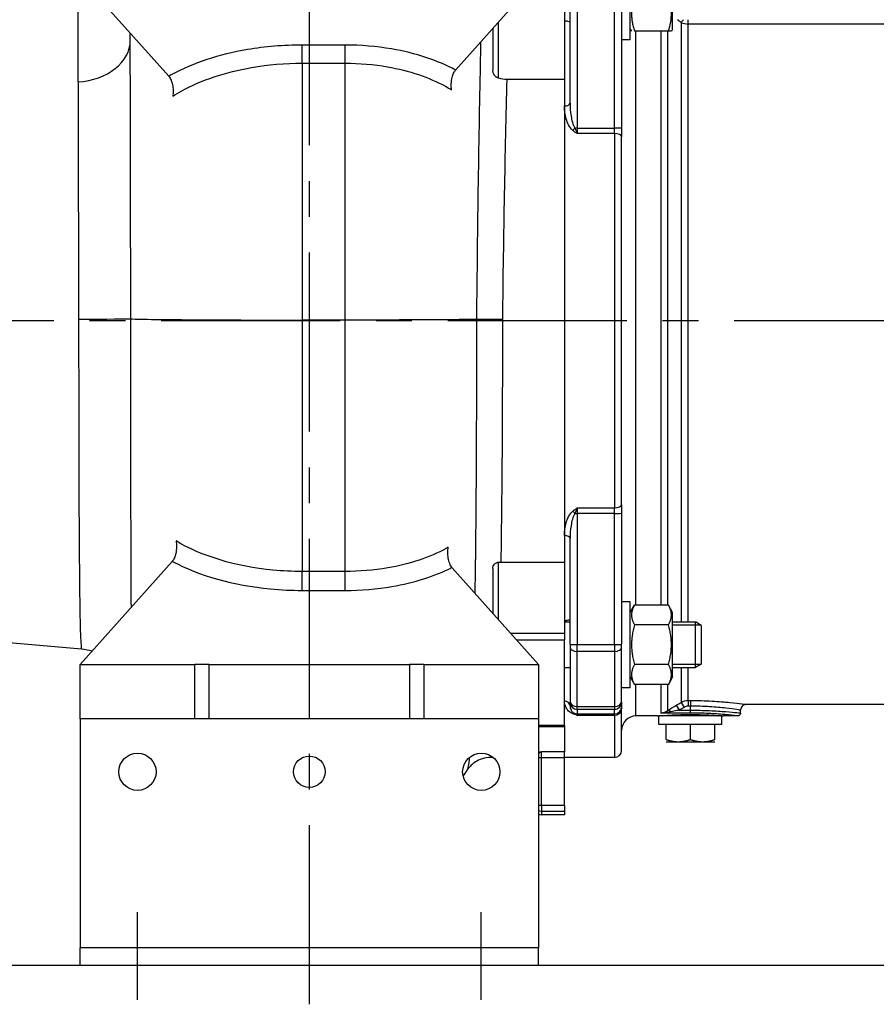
# Model space of a CAD drawing. Header units: millimetres. Extents: x 0 to 5940, y 0 to 4200.
# Tile 42 of 56: x 2444 to 2743, y 2131 to 2475. Entities that reach past the tile are written whole.
import ezdxf

# ---------------------------------------------------------------- set-up
doc = ezdxf.new("R2010")
doc.units = ezdxf.units.MM
doc.header["$LTSCALE"] = 50
doc.linetypes.add('MITTE', pattern=[2, 1.25, -0.25, 0.25, -0.25])
for name, color, linetype in [('02-LINIE-035', 2, 'CONTINUOUS'), ('03-LINIE-050', 3, 'CONTINUOUS'), ('05-ACHSE', 1, 'MITTE')]:
    doc.layers.add(name, color=color, linetype=linetype)

msp = doc.modelspace()

# ---------------------------------------------------------------- linework, layer by layer
at = {"layer": '02-LINIE-035'}
for p, q in [((2657.15, 2467.67), (2657.15, 2497.67)), ((2671.95, 2471.42), (2671.95, 2493.92)), ((2496.07, 2454.91), (2465.15, 2489.53)), ((2596.18, 2457.08), (2625.15, 2489.53)), ((2638.65, 2482.6), (2638.65, 2436.84)), ((2651.65, 2436.84), (2651.65, 2482.6)), ((2636.15, 2445.54), (2636.15, 2482.51)), ((2654.15, 2482.51), (2654.15, 2436.75)), ((2464.4, 2452.93), (2464.4, 2478.35)), ((2634.15, 2478.74), (2634.15, 2453.79)), ((2611.15, 2454.23), (2611.15, 2473.85)), ((2674.92, 2473.68), (2674.92, 2264.4)), ((2677.42, 2473.16), (2677.42, 2474.67)), ((2749.15, 2473.16), (2677.42, 2473.16)), ((2677.42, 2264.4), (2677.42, 2473.16)), ((2482.65, 2467.44), (2482.65, 2469.93)), ((2609.15, 2471.61), (2609.15, 2456.95)), ((2657.15, 2471.42), (2657.59, 2470.67)), ((2670.45, 2470.67), (2658.66, 2470.67)), ((2659.15, 2270.25), (2659.15, 2470.67)), ((2667.81, 2470.67), (2667.81, 2270.25)), ((2670.31, 2270.25), (2670.31, 2470.67)), ((2671.52, 2470.67), (2670.45, 2470.67)), ((2671.95, 2471.42), (2671.52, 2470.67)), ((2557.65, 2465.81), (2542.65, 2465.81)), ((2542.65, 2459.47), (2542.65, 2465.81)), ((2557.65, 2459.47), (2557.65, 2465.81)), ((2657.15, 2467.67), (2654.15, 2467.67)), ((2542.65, 2459.47), (2542.65, 2369.77)), ((2542.65, 2459.47), (2557.65, 2459.47)), ((2557.65, 2369.77), (2557.65, 2459.47)), ((2634.15, 2453.79), (2614.15, 2453.79)), ((2634.15, 2453.79), (2634.15, 2285.28)), ((2634.15, 2453.79), (2634.15, 2444.56)), ((2634.15, 2444.56), (2634.15, 2294.51)), ((2638.65, 2436.84), (2651.65, 2436.84)), ((2638.65, 2436.84), (2638.65, 2434.87)), ((2651.65, 2434.87), (2638.65, 2434.87)), ((2651.65, 2434.87), (2651.65, 2436.84)), ((2651.65, 2434.87), (2651.65, 2304.2)), ((2654.15, 2436.75), (2654.15, 2433.8)), ((2654.15, 2305.27), (2654.15, 2433.8)), ((2542.65, 2369.77), (2542.65, 2281.97)), ((2557.65, 2369.77), (2542.65, 2369.77)), ((2557.65, 2281.97), (2557.65, 2369.77)), ((2603.48, 2370.01), (2603.48, 2370.01)), ((2638.65, 2304.2), (2651.65, 2304.2)), ((2638.65, 2304.2), (2638.65, 2302.23)), ((2651.65, 2302.23), (2651.65, 2304.2)), ((2654.15, 2305.27), (2654.15, 2302.32)), ((2651.65, 2302.23), (2638.65, 2302.23)), ((2638.65, 2302.23), (2638.65, 2256.47)), ((2651.65, 2256.47), (2651.65, 2302.23)), ((2654.15, 2302.32), (2654.15, 2256.56)), ((2634.15, 2294.51), (2634.15, 2285.28)), ((2636.15, 2256.56), (2636.15, 2293.53)), ((2497.29, 2285.52), (2465.15, 2249.53)), ((2594.93, 2283.38), (2625.15, 2249.53)), ((2611.15, 2265.21), (2611.15, 2285.24)), ((2612.1, 2285.28), (2634.15, 2285.28)), ((2634.15, 2285.28), (2634.15, 2260.33)), ((2557.65, 2281.97), (2542.65, 2281.97)), ((2542.65, 2275.37), (2542.65, 2281.97)), ((2557.65, 2275.37), (2557.65, 2281.97)), ((2609.15, 2283.02), (2609.15, 2267.45)), ((2542.65, 2275.37), (2557.65, 2275.37)), ((2657.15, 2271.4), (2654.15, 2271.4)), ((2657.15, 2241.4), (2657.15, 2271.4)), ((2657.15, 2267.65), (2658.66, 2270.25)), ((2670.45, 2270.25), (2658.66, 2270.25)), ((2671.95, 2267.65), (2670.45, 2270.25)), ((2671.95, 2245.15), (2671.95, 2267.65)), ((2634.15, 2264.4), (2636.15, 2264.4)), ((2670.45, 2263.33), (2658.66, 2263.33)), ((2671.95, 2264.4), (2679.95, 2264.4)), ((2681.92, 2263.19), (2671.95, 2263.19)), ((2679.95, 2248.4), (2679.95, 2264.4)), ((2681.95, 2263.17), (2679.95, 2264.4)), ((2681.95, 2263.17), (2681.95, 2249.63)), ((2412.72, 2259.55), (2465.64, 2254.92)), ((2634.15, 2260.33), (2615.51, 2260.33)), ((2634.15, 2260.33), (2634.15, 2258.09)), ((2617.51, 2258.09), (2634.15, 2258.09)), ((2634.15, 2228.18), (2634.15, 2258.09)), ((2636.15, 2256.56), (2636.15, 2255.63)), ((2636.15, 2255.63), (2636.15, 2236.68)), ((2638.65, 2256.47), (2651.65, 2256.47)), ((2638.65, 2254.01), (2638.65, 2256.47)), ((2651.65, 2256.47), (2651.65, 2254.01)), ((2654.15, 2255.63), (2654.15, 2256.56)), ((2654.15, 2236.68), (2654.15, 2255.63)), ((2651.65, 2254.01), (2638.65, 2254.01)), ((2638.65, 2234.78), (2638.65, 2254.01)), ((2651.65, 2254.01), (2651.65, 2234.78)), ((2465.15, 2230.53), (2465.15, 2249.53)), ((2465.15, 2249.53), (2505.15, 2249.53)), ((2505.15, 2230.53), (2505.15, 2249.53)), ((2510.15, 2249.53), (2505.15, 2249.53)), ((2510.15, 2249.53), (2580.15, 2249.53)), ((2510.15, 2230.53), (2510.15, 2249.53)), ((2585.15, 2249.53), (2580.15, 2249.53)), ((2580.15, 2249.53), (2580.15, 2230.53)), ((2585.15, 2249.53), (2585.15, 2230.53)), ((2585.15, 2249.53), (2625.15, 2249.53)), ((2625.15, 2249.53), (2625.15, 2230.53)), ((2670.45, 2249.47), (2658.66, 2249.47)), ((2671.95, 2249.6), (2681.92, 2249.6)), ((2681.95, 2249.63), (2679.95, 2248.4)), ((2634.15, 2248.4), (2636.15, 2248.4)), ((2671.95, 2248.4), (2679.95, 2248.4)), ((2674.92, 2248.4), (2674.92, 2236.25)), ((2677.42, 2236.92), (2677.42, 2248.4)), ((2657.15, 2245.15), (2658.66, 2242.54)), ((2670.45, 2242.54), (2658.66, 2242.54)), ((2659.15, 2231.53), (2659.15, 2242.54)), ((2667.81, 2242.54), (2667.81, 2232.54)), ((2670.31, 2233.48), (2670.31, 2242.54)), ((2671.95, 2245.15), (2670.45, 2242.54)), ((2657.15, 2241.4), (2654.15, 2241.4)), ((2636.15, 2236.68), (2636.15, 2236.32)), ((2636.15, 2235.02), (2636.15, 2236.32)), ((2654.15, 2236.32), (2654.15, 2236.68)), ((2654.15, 2236.32), (2654.15, 2234.72)), ((2673.2, 2235.25), (2674.2, 2233.53)), ((2674.92, 2236.25), (2675.92, 2234.53)), ((2677.42, 2236.92), (2678.15, 2236.92)), ((2677.42, 2236.92), (2677.42, 2234.94)), ((2678.15, 2236.92), (2678.15, 2234.94)), ((2750.67, 2235.53), (2697.65, 2235.53)), ((2638.65, 2234.78), (2651.65, 2234.78)), ((2638.65, 2233.82), (2638.65, 2234.78)), ((2651.65, 2233.82), (2638.65, 2233.82)), ((2638.65, 2233.82), (2638.65, 2232.22)), ((2638.65, 2232.22), (2651.65, 2232.22)), ((2638.65, 2232.22), (2638.65, 2231.74)), ((2651.65, 2231.74), (2638.65, 2231.74)), ((2651.65, 2234.78), (2651.65, 2233.82)), ((2651.65, 2232.22), (2651.65, 2233.82)), ((2651.65, 2231.74), (2651.65, 2232.22)), ((2651.65, 2231.74), (2651.65, 2217.03)), ((2654.15, 2234.72), (2654.15, 2234)), ((2654.15, 2219.53), (2654.15, 2234)), ((2678.15, 2232.54), (2667.81, 2232.54)), ((2672, 2234.53), (2672, 2234.53)), ((2674.2, 2233.53), (2678.15, 2233.53)), ((2678.15, 2234.94), (2677.42, 2234.94)), ((2678.15, 2233.53), (2678.15, 2234.94)), ((2678.15, 2232.54), (2678.15, 2233.53)), ((2686.49, 2234.62), (2686.49, 2234.62)), ((2695.65, 2232.53), (2695.65, 2233.53)), ((2625.15, 2230.53), (2465.15, 2230.53)), ((2465.15, 2230.53), (2465.15, 2150.53)), ((2625.15, 2230.53), (2625.15, 2150.53)), ((2634.15, 2228.18), (2625.15, 2228.18)), ((2634.15, 2228.18), (2634.15, 2227.75)), ((2666.65, 2231.53), (2659.15, 2231.53)), ((2689.15, 2231.53), (2667.15, 2231.53)), ((2667.15, 2228.53), (2667.15, 2231.53)), ((2689.15, 2228.53), (2667.15, 2228.53)), ((2669.65, 2223.29), (2669.65, 2228.53)), ((2678.15, 2223.29), (2678.15, 2228.53)), ((2686.65, 2223.29), (2686.65, 2228.53)), ((2689.15, 2228.53), (2689.15, 2231.53)), ((2694.65, 2231.53), (2689.65, 2231.53)), ((2634.15, 2227.75), (2625.15, 2227.75)), ((2634.15, 2227.75), (2634.15, 2218.96)), ((2634.15, 2227.75), (2634.15, 2218.96)), ((2669.65, 2222.53), (2673.9, 2222.53)), ((2673.9, 2222.53), (2682.4, 2222.53)), ((2682.4, 2222.53), (2686.65, 2222.53)), ((2626.15, 2216.99), (2626.15, 2218.96)), ((2634.15, 2218.96), (2626.15, 2218.96)), ((2634.15, 2216.99), (2634.15, 2218.96)), ((2609.31, 2217.03), (2608.44, 2217.03)), ((2625.15, 2216.99), (2626.15, 2216.99)), ((2626.15, 2200.27), (2626.15, 2216.99)), ((2626.15, 2216.99), (2634.15, 2216.99)), ((2651.65, 2217.03), (2634.15, 2217.03)), ((2634.15, 2200.27), (2634.15, 2216.99)), ((2626.15, 2200.27), (2625.15, 2200.27)), ((2626.15, 2200.27), (2626.15, 2198.29)), ((2634.15, 2200.27), (2626.15, 2200.27)), ((2626.15, 2198.29), (2626.15, 2197.03)), ((2626.15, 2198.29), (2634.15, 2198.29)), ((2634.15, 2200.27), (2634.15, 2198.29)), ((2634.15, 2198.29), (2634.15, 2197.03)), ((2634.15, 2197.03), (2626.15, 2197.03)), ((2465.15, 2144.53), (2465.15, 2150.53)), ((2625.15, 2150.53), (2465.15, 2150.53)), ((2625.15, 2144.53), (2625.15, 2150.53))]:
    msp.add_line(p, q, dxfattribs=at)
for centre, radius in [((2485.15, 2212.03), 6.5), ((2605.15, 2212.03), 6.5), ((2545.15, 2212.03), 5.5)]:
    msp.add_circle(centre, radius, dxfattribs=at)
for centre, radius, start, end in [((2668.71, 2232.53), 1.01, 240.5497, 262.3718), ((2687.6, 2232.53), 1.01, 277.6282, 299.4503), ((2687.6, 2232.53), 1.01, 337.061, 337.0637), ((2659.15, 2226.53), 5, 90, 180), ((2651.65, 2219.53), 2.5, 270, 0), ((2557.65, 2238.79), 50, 325.4782, 328.2732), ((2626.15, 2199.03), 2, 240, 270)]:
    msp.add_arc(centre, radius, start, end, dxfattribs=at)
for centre, major_axis, ratio, start_param, end_param in [((2677.42, 2477.03), (3.05, 3.96), 0.021275, 3.722971, 4.092045), ((2677.42, 2477.03), (-5, 0), 0.773341, 1.047198, 1.570796), ((2462.65, 2467.44), (20, 0), 0.728357, 4.799655, 6.283185), ((2634.15, 2445.54), (2, 0), 0.491963, 4.712389, 6.283185), ((2637.11, 2436.9), (-1.26, -1.55), 0.292558, 1.225914, 1.763561), ((2638.65, 2436.75), (2.5, 0), 0.034899, 1.570796, 1.921566), ((2651.65, 2436.75), (2.5, 0), 0.034899, 0, 1.570796), ((2651.65, 2433.8), (2.5, 0), 0.428436, 0, 1.570796), ((2462.88, 2370.23), (20, 0), 0.005172, 4.799657, 6.208647), ((2651.65, 2305.27), (2.5, 0), 0.428436, 4.712389, 6.283185), ((2637.11, 2302.17), (-1.26, 1.55), 0.292558, 4.519624, 5.057272), ((2638.65, 2302.32), (2.5, 0), 0.034899, 4.361619, 4.712389), ((2651.65, 2302.32), (2.5, 0), 0.034899, 4.712389, 6.283185), ((2634.15, 2293.53), (2, 0), 0.491963, 0, 1.570796), ((2638.65, 2256.56), (-2.5, 0), 0.034899, 0, 1.570796), ((2638.65, 2255.63), (-2.5, 0), 0.650865, 0, 1.570796), ((2651.65, 2256.56), (2.5, 0), 0.034899, 4.712389, 6.283185), ((2651.65, 2255.63), (2.5, 0), 0.650865, 4.712389, 6.283185), ((2634.15, 2235.02), (2, 0), 0.870616, 0, 1.570796), ((2638.65, 2236.68), (-2.5, 0), 0.759194, 0, 1.570796), ((2638.65, 2236.32), (-2.5, 0), 0.999391, 0, 1.570796), ((2651.65, 2236.68), (2.5, 0), 0.759194, 4.712389, 6.283185), ((2651.65, 2236.32), (2.5, 0), 0.999391, 4.712389, 6.283185), ((2637.11, 2230.49), (0.73, 1.86), 0.603842, 0.041128, 0.578776), ((2638.65, 2234.72), (2.5, 0), 0.999391, 4.361619, 4.712389), ((2651.65, 2234.72), (2.5, 0), 0.999391, 4.712389, 6.283185), ((2651.65, 2234), (2.5, 0), 0.903572, 4.712389, 6.283185), ((2671.31, 2231.77), (-1.09, 1.68), 0.36791, 5.229082, 6.156093), ((2677.43, 2231.88), (0.1, -3.05), 0.985517, 3.107784, 3.629173), ((2626.15, 2200.27), (-2, 0), 0.992746, 1.047198, 1.570796)]:
    msp.add_ellipse(centre, major_axis=major_axis, ratio=ratio, start_param=start_param, end_param=end_param, dxfattribs=at)
for points, weights in [([(2658.66, 2482.67), (2656.66, 2476.67), (2658.66, 2470.67)], [1, 1.15470053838, 1]), ([(2670.45, 2470.67), (2672.45, 2476.67), (2670.45, 2482.67)], [1, 1.15470053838, 1]), ([(2658.66, 2270.25), (2656.66, 2266.79), (2658.66, 2263.33)], [1, 1.15470053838, 1]), ([(2670.45, 2263.33), (2672.45, 2266.79), (2670.45, 2270.25)], [1, 1.15470053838, 1]), ([(2658.66, 2263.33), (2656.66, 2256.4), (2658.66, 2249.47)], [1, 1.15470053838, 1]), ([(2670.45, 2249.47), (2672.45, 2256.4), (2670.45, 2263.33)], [1, 1.15470053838, 1]), ([(2658.66, 2249.47), (2656.66, 2246.01), (2658.66, 2242.54)], [1, 1.15470053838, 1]), ([(2670.45, 2242.54), (2672.45, 2246.01), (2670.45, 2249.47)], [1, 1.15470053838, 1]), ([(2669.65, 2223.29), (2671.93, 2222.53), (2673.9, 2222.53)], [1.59019535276, 1.71319739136, 1.71319739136]), ([(2673.9, 2222.53), (2675.88, 2222.53), (2678.15, 2223.29)], [1.71319739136, 1.71319739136, 1.59019535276]), ([(2678.15, 2223.29), (2680.43, 2222.53), (2682.4, 2222.53)], [1.59019535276, 1.71319739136, 1.71319739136]), ([(2682.4, 2222.53), (2684.38, 2222.53), (2686.65, 2223.29)], [1.71319739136, 1.71319739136, 1.59019535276])]:
    msp.add_rational_spline(points, weights, degree=2, dxfattribs=at)
for points, knots in [([(2636.15, 2473.95), (2636.15, 2473.93), (2636.11, 2473.92), (2635.9, 2473.93), (2635.68, 2473.99), (2635.25, 2474.08), (2635.05, 2474.13), (2634.69, 2474.18), (2634.53, 2474.2), (2634.29, 2474.21), (2634.22, 2474.21), (2634.15, 2474.21)], [0.3313934, 0.3313934, 0.3313934, 0.3313934, 0.4195606, 0.4195606, 0.5565138, 0.5565138, 0.649727, 0.649727, 0.7107946, 0.7107946, 0.7354672, 0.7354672, 0.7354672, 0.7354672]), ([(2482.82, 2370.22), (2482.81, 2378.08), (2482.79, 2385.94), (2482.75, 2408.29), (2482.71, 2422.48), (2482.67, 2447.26), (2482.65, 2458.06), (2482.65, 2467.44)], [15.386651, 15.386651, 15.386651, 15.386651, 17.768744, 17.768744, 22.254022, 22.254022, 26.289948, 26.289948, 26.289948, 26.289948]), ([(2542.65, 2465.81), (2536.22, 2465.81), (2529.69, 2465.27), (2513.61, 2462.52), (2504.46, 2459.49), (2496.78, 2455.31), (2496.43, 2455.11), (2496.07, 2454.91)], [0, 0, 0, 0, 1.930273, 1.930273, 5.018711, 5.018711, 5.171838, 5.171838, 5.171838, 5.171838]), ([(2596.18, 2457.08), (2596.17, 2457.09), (2596.16, 2457.09), (2589.96, 2460.46), (2582.22, 2463.03), (2568.62, 2465.35), (2563.1, 2465.81), (2557.65, 2465.81)], [-38.9359, -38.9359, -38.9359, -38.9359, -38.932018, -38.932018, -36.31954, -36.31954, -34.686741, -34.686741, -34.686741, -34.686741]), ([(2604.92, 2466.88), (2604.89, 2465.1), (2604.85, 2463.29), (2604.27, 2434.79), (2603.77, 2402.36), (2603.48, 2370.01)], [32.101432, 32.101432, 32.101432, 32.101432, 32.78274, 32.78274, 42.655841, 42.655841, 42.655841, 42.655841]), ([(2497.48, 2447.94), (2498.49, 2448.59), (2499.55, 2449.23), (2507.4, 2453.56), (2515.85, 2456.4), (2530.69, 2458.97), (2536.72, 2459.47), (2542.65, 2459.47)], [-5.519736, -5.519736, -5.519736, -5.519736, -5.018711, -5.018711, -1.930273, -1.930273, 0, 0, 0, 0]), ([(2557.65, 2459.47), (2562.6, 2459.47), (2567.62, 2459.05), (2579.99, 2456.9), (2587.03, 2454.53), (2593.39, 2451.01), (2594.11, 2450.58), (2594.8, 2450.15)], [34.686741, 34.686741, 34.686741, 34.686741, 36.31954, 36.31954, 38.932018, 38.932018, 39.274383, 39.274383, 39.274383, 39.274383]), ([(2594.8, 2450.15), (2594.69, 2450.83), (2594.66, 2451.54), (2594.71, 2453.04), (2594.81, 2453.82), (2595.12, 2455.07), (2595.29, 2455.57), (2595.69, 2456.43), (2595.92, 2456.8), (2596.18, 2457.08)], [0, 0, 0, 0, 0.2129087, 0.2129087, 0.4500201, 0.4500201, 0.6285384, 0.6285384, 0.8025813, 0.8025813, 0.8025813, 0.8025813]), ([(2611.15, 2454.23), (2610.9, 2454.31), (2610.65, 2454.44), (2610.16, 2454.81), (2609.93, 2455.07), (2609.57, 2455.57), (2609.44, 2455.82), (2609.27, 2456.25), (2609.22, 2456.43), (2609.17, 2456.7), (2609.16, 2456.8), (2609.15, 2456.91), (2609.15, 2456.93), (2609.15, 2456.95), (2609.15, 2456.95), (2609.15, 2456.95)], [-0.3771091, -0.3771091, -0.3771091, -0.3771091, -0.294983, -0.294983, -0.1932434, -0.1932434, -0.1064439, -0.1064439, -0.0458445, -0.0458445, -0.0117226, -0.0117226, -0.0057474, -0.0057474, -0.0052859, -0.0052859, -0.0052859, -0.0052859]), ([(2464.4, 2452.93), (2464.4, 2445.08), (2464.42, 2435.97), (2464.48, 2414.92), (2464.52, 2402.79), (2464.58, 2383.63), (2464.6, 2376.88), (2464.62, 2370.13)], [-26.289948, -26.289948, -26.289948, -26.289948, -22.254022, -22.254022, -17.768744, -17.768744, -15.391489, -15.391489, -15.391489, -15.391489]), ([(2496.07, 2454.91), (2496.39, 2454.55), (2496.67, 2454.07), (2497.15, 2452.89), (2497.35, 2452.17), (2497.55, 2450.84), (2497.6, 2450.25), (2497.61, 2449.08), (2497.57, 2448.5), (2497.48, 2447.94)], [0, 0, 0, 0, 0.2165372, 0.2165372, 0.4559696, 0.4559696, 0.6339756, 0.6339756, 0.8077415, 0.8077415, 0.8077415, 0.8077415]), ([(2614.15, 2453.79), (2613.17, 2453.79), (2612.21, 2453.93), (2611.24, 2454.21), (2611.2, 2454.22), (2611.15, 2454.23)], [-0.5920656, -0.5920656, -0.5920656, -0.5920656, -0.2983984, -0.2983984, -0.2852837, -0.2852837, -0.2852837, -0.2852837]), ([(2636.15, 2445.54), (2636.15, 2444.06), (2636.26, 2442.58), (2636.49, 2441.1), (2636.49, 2441.06), (2636.5, 2441.01), (2636.51, 2440.97), (2636.62, 2440.28), (2636.76, 2439.59), (2636.94, 2438.91), (2636.96, 2438.87), (2636.97, 2438.82), (2636.98, 2438.77), (2637.17, 2438.1), (2637.39, 2437.43), (2637.8, 2436.83)], [0, 0, 0, 0, 0.5, 0.5, 0.5, 0.515316, 0.515316, 0.515316, 0.75, 0.75, 0.75, 0.766696, 0.766696, 0.766696, 1, 1, 1, 1]), ([(2637.11, 2436.03), (2636.45, 2436.55), (2636.02, 2437.22), (2635.65, 2437.92), (2635.28, 2438.62), (2635.01, 2439.34), (2634.79, 2440.07), (2634.36, 2441.54), (2634.15, 2443.06), (2634.15, 2444.56)], [0, 0, 0, 0, 0.25, 0.25, 0.25, 0.5, 0.5, 0.5, 1, 1, 1, 1]), ([(2638.65, 2434.87), (2638.65, 2434.87), (2638.65, 2434.88), (2638.64, 2434.88), (2638.12, 2435.25), (2637.6, 2435.63), (2637.11, 2436.03)], [0, 0, 0, 0, 0.00668, 0.00668, 0.00668, 1, 1, 1, 1]), ([(2637.8, 2436.83), (2638.08, 2436.16), (2638.37, 2435.5), (2638.65, 2434.88), (2638.65, 2434.88), (2638.65, 2434.88), (2638.65, 2434.87)], [0, 0, 0, 0, 0.99355, 0.99355, 0.99355, 1, 1, 1, 1]), ([(2464.62, 2370.13), (2464.62, 2362.73), (2464.62, 2355.33), (2464.64, 2336.99), (2464.65, 2326.22), (2464.71, 2309.68), (2464.73, 2303.47), (2464.79, 2291.95), (2464.83, 2286.65), (2464.92, 2277.14), (2464.97, 2272.93), (2465.1, 2265.07), (2465.18, 2261.68), (2465.38, 2256.4), (2465.5, 2254.94), (2465.64, 2254.93)], [-35.127015, -35.127015, -35.127015, -35.127015, -32.522463, -32.522463, -28.549216, -28.549216, -25.942773, -25.942773, -23.344113, -23.344113, -20.745454, -20.745454, -17.641119, -17.641119, -13.934962, -13.934962, -13.934962, -13.934962]), ([(2483.01, 2269.53), (2482.98, 2274.65), (2482.95, 2280.32), (2482.9, 2293.07), (2482.89, 2300.23), (2482.85, 2319.32), (2482.83, 2331.78), (2482.82, 2353.05), (2482.82, 2361.64), (2482.82, 2370.22)], [23.525577, 23.525577, 23.525577, 23.525577, 25.942773, 25.942773, 28.549216, 28.549216, 32.522463, 32.522463, 35.127015, 35.127015, 35.127015, 35.127015]), ([(2482.82, 2370.22), (2483.31, 2370.17), (2484.87, 2370.12), (2490.51, 2370.01), (2494.95, 2369.96), (2506.07, 2369.87), (2512.65, 2369.83), (2527.1, 2369.78), (2534.84, 2369.77), (2542.65, 2369.77)], [-9.006563, -9.006563, -9.006563, -9.006563, -7.03146, -7.03146, -4.68751, -4.68751, -2.343721, -2.343721, 0, 0, 0, 0]), ([(2603.48, 2370.01), (2600.93, 2369.97), (2597.3, 2369.92), (2588.14, 2369.85), (2582.66, 2369.82), (2570.61, 2369.78), (2564.17, 2369.77), (2557.65, 2369.77)], [-5.813817, -5.813817, -5.813817, -5.813817, -3.906261, -3.906261, -1.953101, -1.953101, 0, 0, 0, 0]), ([(2603.48, 2370.01), (2603.51, 2337.05), (2603.33, 2303.8), (2602.94, 2276.23), (2602.93, 2275.33), (2602.92, 2274.44)], [-42.228811, -42.228811, -42.228811, -42.228811, -32.10666, -32.10666, -31.763565, -31.763565, -31.763565, -31.763565]), ([(2612.64, 2369.95), (2612.63, 2369.95), (2612.63, 2369.95), (2611.36, 2369.96), (2610.1, 2369.97), (2607.72, 2369.98), (2606.62, 2369.99), (2604.75, 2370), (2604, 2370.01), (2603.48, 2370.01)], [-1.162669, -1.162669, -1.162669, -1.162669, -1.160882, -1.160882, -0.78129, -0.78129, -0.390641, -0.390641, 0, 0, 0, 0]), ([(2637.11, 2303.04), (2637.6, 2303.44), (2638.12, 2303.82), (2638.64, 2304.19), (2638.65, 2304.19), (2638.65, 2304.2), (2638.65, 2304.2)], [0, 0, 0, 0, 0.99332, 0.99332, 0.99332, 1, 1, 1, 1]), ([(2638.65, 2304.2), (2638.65, 2304.19), (2638.65, 2304.19), (2638.65, 2304.19), (2638.37, 2303.57), (2638.08, 2302.91), (2637.8, 2302.24)], [0, 0, 0, 0, 0.00645, 0.00645, 0.00645, 1, 1, 1, 1]), ([(2634.15, 2294.51), (2634.15, 2296.01), (2634.36, 2297.5), (2634.78, 2298.97), (2635, 2299.7), (2635.27, 2300.44), (2635.64, 2301.13), (2636.01, 2301.83), (2636.46, 2302.52), (2637.11, 2303.04)], [0, 0, 0, 0, 0.5, 0.5, 0.5, 0.75, 0.75, 0.75, 1, 1, 1, 1]), ([(2637.8, 2302.24), (2637.39, 2301.64), (2637.17, 2300.96), (2636.98, 2300.28), (2636.97, 2300.24), (2636.95, 2300.19), (2636.94, 2300.15), (2636.75, 2299.46), (2636.61, 2298.77), (2636.5, 2298.07), (2636.5, 2298.03), (2636.49, 2297.99), (2636.48, 2297.95), (2636.26, 2296.49), (2636.15, 2295.01), (2636.15, 2293.53)], [0, 0, 0, 0, 0.234382, 0.234382, 0.234382, 0.25, 0.25, 0.25, 0.486601, 0.486601, 0.486601, 0.5, 0.5, 0.5, 1, 1, 1, 1]), ([(2498.61, 2292.64), (2498.73, 2291.98), (2498.79, 2291.28), (2498.77, 2289.8), (2498.68, 2289.03), (2498.4, 2287.72), (2498.23, 2287.18), (2497.81, 2286.23), (2497.56, 2285.83), (2497.29, 2285.52)], [0, 0, 0, 0, 0.2100419, 0.2100419, 0.4434715, 0.4434715, 0.6347591, 0.6347591, 0.8215198, 0.8215198, 0.8215198, 0.8215198]), ([(2542.65, 2281.97), (2539.25, 2281.97), (2535.81, 2282.13), (2519.51, 2283.69), (2507.46, 2287.33), (2498.61, 2292.64)], [0, 0, 0, 0, 1.107273, 1.107273, 5.328503, 5.328503, 5.328503, 5.328503]), ([(2593.64, 2290.46), (2593.39, 2290.32), (2593.14, 2290.17), (2587.23, 2286.91), (2580.15, 2284.53), (2567.69, 2282.39), (2562.64, 2281.97), (2557.65, 2281.97)], [-4.394808, -4.394808, -4.394808, -4.394808, -4.275782, -4.275782, -1.644532, -1.644532, 0, 0, 0, 0]), ([(2594.93, 2283.38), (2594.63, 2283.72), (2594.36, 2284.18), (2593.9, 2285.31), (2593.72, 2286), (2593.51, 2287.34), (2593.46, 2287.98), (2593.48, 2289.25), (2593.53, 2289.87), (2593.64, 2290.46)], [0, 0, 0, 0, 0.2078428, 0.2078428, 0.4357889, 0.4357889, 0.6277571, 0.6277571, 0.8160919, 0.8160919, 0.8160919, 0.8160919]), ([(2497.29, 2285.52), (2506.6, 2280.53), (2518.69, 2277.12), (2535.24, 2275.54), (2538.96, 2275.37), (2542.65, 2275.37)], [-4.992612, -4.992612, -4.992612, -4.992612, -1.107273, -1.107273, 0, 0, 0, 0]), ([(2557.65, 2275.37), (2563.14, 2275.37), (2568.7, 2275.83), (2581.74, 2278.06), (2588.98, 2280.36), (2594.93, 2283.38)], [0, 0, 0, 0, 1.644532, 1.644532, 4.071731, 4.071731, 4.071731, 4.071731]), ([(2609.15, 2283.02), (2609.15, 2283.02), (2609.15, 2283.02), (2609.15, 2283.03), (2609.15, 2283.03), (2609.15, 2283.04), (2609.15, 2283.04), (2609.15, 2283.05), (2609.15, 2283.05), (2609.16, 2283.06), (2609.16, 2283.06), (2609.16, 2283.08), (2609.16, 2283.09), (2609.16, 2283.18), (2609.17, 2283.27), (2609.24, 2283.64), (2609.36, 2283.93), (2609.7, 2284.44), (2609.91, 2284.67), (2610.35, 2284.99), (2610.57, 2285.1), (2610.92, 2285.21), (2611.04, 2285.23), (2611.15, 2285.24)], [-0.4445376, -0.4445376, -0.4445376, -0.4445376, -0.4438838, -0.4438838, -0.4424058, -0.4424058, -0.4412714, -0.4412714, -0.4401894, -0.4401894, -0.4386666, -0.4386666, -0.435519, -0.435519, -0.404673, -0.404673, -0.3024321, -0.3024321, -0.208201, -0.208201, -0.1341951, -0.1341951, -0.0989166, -0.0989166, -0.0989166, -0.0989166]), ([(2634.15, 2264.86), (2634.23, 2264.86), (2634.3, 2264.86), (2634.52, 2264.87), (2634.66, 2264.89), (2634.98, 2264.93), (2635.15, 2264.97), (2635.52, 2265.05), (2635.72, 2265.1), (2636.04, 2265.15), (2636.14, 2265.16), (2636.15, 2265.12), (2636.15, 2265.12), (2636.15, 2265.12)], [0.7354672, 0.7354672, 0.7354672, 0.7354672, 0.7615757, 0.7615757, 0.8141673, 0.8141673, 0.8899261, 0.8899261, 1.0068289, 1.0068289, 1.136523, 1.136523, 1.142617, 1.142617, 1.142617, 1.142617]), ([(2637.11, 2232.29), (2636.45, 2232.55), (2636.02, 2232.88), (2635.65, 2233.23), (2635.28, 2233.58), (2635.01, 2233.95), (2634.79, 2234.33), (2634.36, 2235.1), (2634.15, 2235.92), (2634.15, 2236.77)], [0, 0, 0, 0, 0.25, 0.25, 0.25, 0.5, 0.5, 0.5, 1, 1, 1, 1]), ([(2636.15, 2235.02), (2636.15, 2234.54), (2636.26, 2234.07), (2636.49, 2233.62), (2636.49, 2233.61), (2636.5, 2233.6), (2636.51, 2233.58), (2636.62, 2233.37), (2636.76, 2233.17), (2636.94, 2232.97), (2636.96, 2232.96), (2636.97, 2232.94), (2636.98, 2232.93), (2637.17, 2232.73), (2637.39, 2232.54), (2637.8, 2232.37)], [0, 0, 0, 0, 0.5, 0.5, 0.5, 0.515316, 0.515316, 0.515316, 0.75, 0.75, 0.75, 0.766696, 0.766696, 0.766696, 1, 1, 1, 1]), ([(2678.15, 2236.92), (2680.74, 2236.92), (2683.26, 2236.84), (2685.63, 2236.71), (2686.81, 2236.65), (2687.95, 2236.57), (2689, 2236.49), (2689.62, 2236.44), (2690.21, 2236.39), (2690.77, 2236.34), (2691.16, 2236.3), (2691.54, 2236.27), (2691.9, 2236.23), (2691.92, 2236.23), (2691.93, 2236.23), (2691.95, 2236.22), (2693.75, 2236.04), (2695.18, 2235.87), (2696.15, 2235.74), (2696.16, 2235.74), (2696.17, 2235.74), (2696.17, 2235.74), (2696.66, 2235.67), (2697.03, 2235.62), (2697.28, 2235.59), (2697.53, 2235.55), (2697.65, 2235.53), (2697.65, 2235.53)], [0, 0, 0, 0, 0.1262103, 0.1262103, 0.1262103, 0.1888165, 0.1888165, 0.1888165, 0.2250688, 0.2250688, 0.2250688, 0.25, 0.25, 0.25, 0.2511694, 0.2511694, 0.2511694, 0.375, 0.375, 0.375, 0.3758247, 0.3758247, 0.3758247, 0.4379368, 0.4379368, 0.4379368, 0.4997629, 0.4997629, 0.4997629, 0.4997629]), ([(2697.65, 2235.53), (2697.44, 2235.53), (2697.22, 2235.5), (2696.81, 2235.36), (2696.61, 2235.26), (2696.27, 2234.99), (2696.12, 2234.83), (2695.87, 2234.47), (2695.78, 2234.27), (2695.68, 2233.89), (2695.65, 2233.71), (2695.65, 2233.53)], [0, 0, 0, 0, 0.0647539, 0.0647539, 0.1297738, 0.1297738, 0.1947842, 0.1947842, 0.2597949, 0.2597949, 0.3128471, 0.3128471, 0.3128471, 0.3128471]), ([(2638.65, 2231.74), (2638.65, 2231.74), (2638.65, 2231.74), (2638.64, 2231.74), (2638.12, 2231.92), (2637.6, 2232.1), (2637.11, 2232.29)], [0, 0, 0, 0, 0.00668, 0.00668, 0.00668, 1, 1, 1, 1]), ([(2637.8, 2232.37), (2638.08, 2232.24), (2638.37, 2232.04), (2638.65, 2231.75), (2638.65, 2231.74), (2638.65, 2231.74), (2638.65, 2231.74)], [0, 0, 0, 0, 0.99355, 0.99355, 0.99355, 1, 1, 1, 1]), ([(2666.65, 2231.53), (2666.65, 2231.53), (2666.94, 2231.56), (2668.12, 2231.65), (2669, 2231.71), (2671.04, 2231.83), (2672.34, 2231.9), (2675.17, 2231.99), (2676.71, 2232.01), (2678.15, 2232.01)], [1.733622, 1.733622, 1.733622, 1.733622, 2.167027, 2.167027, 2.600432, 2.600432, 3.033837, 3.033837, 3.467243, 3.467243, 3.467243, 3.467243]), ([(2671.31, 2232.94), (2670.6, 2232.79), (2669.87, 2232.68), (2669.15, 2232.62), (2668.71, 2232.58), (2668.27, 2232.55), (2667.83, 2232.54), (2667.83, 2232.54), (2667.82, 2232.54), (2667.81, 2232.54)], [0, 0, 0, 0, 0.619491, 0.619491, 0.619491, 0.995284, 0.995284, 0.995284, 1, 1, 1, 1]), ([(2674.2, 2233.53), (2673.95, 2233.48), (2673.7, 2233.43), (2673.45, 2233.38), (2672.74, 2233.24), (2672.02, 2233.1), (2671.31, 2232.94)], [0, 0, 0, 0, 0.25852, 0.25852, 0.25852, 1, 1, 1, 1]), ([(2695.65, 2233.53), (2695.65, 2233.53), (2695.54, 2233.55), (2695.32, 2233.59), (2695.1, 2233.62), (2694.76, 2233.67), (2694.33, 2233.74), (2693.45, 2233.87), (2692.17, 2234.05), (2690.54, 2234.23), (2689.72, 2234.33), (2688.84, 2234.42), (2687.89, 2234.5), (2686.95, 2234.59), (2685.92, 2234.67), (2684.87, 2234.73), (2682.74, 2234.86), (2680.47, 2234.94), (2678.15, 2234.94)], [0.500239, 0.500239, 0.500239, 0.500239, 0.5624851, 0.5624851, 0.5624851, 0.6249773, 0.6249773, 0.6249773, 0.75, 0.75, 0.75, 0.8124297, 0.8124297, 0.8124297, 0.8747915, 0.8747915, 0.8747915, 1, 1, 1, 1]), ([(2678.15, 2233.53), (2680.47, 2233.53), (2682.74, 2233.48), (2684.86, 2233.39), (2685.92, 2233.34), (2686.92, 2233.28), (2687.87, 2233.22), (2688.82, 2233.16), (2689.72, 2233.1), (2690.53, 2233.03), (2692.14, 2232.9), (2693.45, 2232.77), (2694.32, 2232.68), (2695.19, 2232.59), (2695.65, 2232.53), (2695.65, 2232.53), (2695.65, 2232.53), (2695.65, 2232.53), (2695.65, 2232.53)], [0, 0, 0, 0, 0.125, 0.125, 0.125, 0.1875052, 0.1875052, 0.1875052, 0.2499997, 0.2499997, 0.2499997, 0.3749938, 0.3749938, 0.3749938, 0.4999996, 0.4999996, 0.4999996, 0.5002256, 0.5002256, 0.5002256, 0.5002256]), ([(2694.65, 2231.53), (2694.65, 2231.53), (2694.65, 2231.53), (2694.65, 2231.53), (2694.65, 2231.53), (2694.22, 2231.59), (2693.4, 2231.68), (2692.89, 2231.74), (2692.24, 2231.81), (2691.46, 2231.88), (2690.97, 2231.93), (2690.43, 2231.98), (2689.84, 2232.03), (2689.84, 2232.03), (2689.83, 2232.04), (2689.82, 2232.04), (2689.06, 2232.1), (2688.21, 2232.17), (2687.32, 2232.23), (2686.43, 2232.29), (2685.49, 2232.34), (2684.49, 2232.39), (2684.49, 2232.39), (2684.48, 2232.39), (2684.48, 2232.39), (2682.48, 2232.48), (2680.34, 2232.54), (2678.15, 2232.54)], [0.4997756, 0.4997756, 0.4997756, 0.4997756, 0.5, 0.5, 0.5, 0.6252677, 0.6252677, 0.6252677, 0.7016846, 0.7016846, 0.7016846, 0.75, 0.75, 0.75, 0.750572, 0.750572, 0.750572, 0.8130319, 0.8130319, 0.8130319, 0.875, 0.875, 0.875, 0.8754063, 0.8754063, 0.8754063, 1, 1, 1, 1]), ([(2678.15, 2232.01), (2679.6, 2232.01), (2681.14, 2231.99), (2683.97, 2231.9), (2685.27, 2231.83), (2687.31, 2231.71), (2688.19, 2231.65), (2689.37, 2231.56), (2689.65, 2231.53), (2689.65, 2231.53)], [-3.467243, -3.467243, -3.467243, -3.467243, -3.033837, -3.033837, -2.600432, -2.600432, -2.167027, -2.167027, -1.733622, -1.733622, -1.733622, -1.733622]), ([(2695.65, 2232.53), (2695.65, 2232.43), (2695.64, 2232.32), (2695.57, 2232.11), (2695.52, 2232.01), (2695.38, 2231.84), (2695.3, 2231.77), (2695.12, 2231.64), (2695.02, 2231.6), (2694.83, 2231.55), (2694.74, 2231.53), (2694.65, 2231.53)], [0, 0, 0, 0, 0.0323437, 0.0323437, 0.0648549, 0.0648549, 0.0973601, 0.0973601, 0.1298655, 0.1298655, 0.1564237, 0.1564237, 0.1564237, 0.1564237]), ([(2608.44, 2217.03), (2607.39, 2217.03), (2606.35, 2216.86), (2604.54, 2216.28), (2603.77, 2215.89), (2602.52, 2215.09), (2602.04, 2214.68), (2601.26, 2213.93), (2600.97, 2213.59), (2600.5, 2212.99), (2600.33, 2212.73), (2600.18, 2212.49)], [16.8097519, 16.8097519, 16.8097519, 16.8097519, 16.9706285, 16.9706285, 17.1315052, 17.1315052, 17.2923819, 17.2923819, 17.4532586, 17.4532586, 17.6141352, 17.6141352, 17.6141352, 17.6141352])]:
    msp.add_open_spline(points, degree=3, knots=knots, dxfattribs=at)
for points in [[(2674.92, 2473.68), (2674.49, 2474.01), (2674.05, 2474.34), (2673.61, 2474.67)], [(2612.64, 2369.95), (2612.97, 2399.54), (2613.54, 2429.14), (2614.15, 2453.79)], [(2612.1, 2285.28), (2612.49, 2310.15), (2612.67, 2340.18), (2612.64, 2369.95)], [(2611.15, 2285.24), (2611.47, 2285.27), (2611.78, 2285.28), (2612.1, 2285.28)], [(2465.64, 2254.92), (2466.93, 2254.81), (2468.19, 2254.57), (2469.35, 2254.24)], [(2670.31, 2233.48), (2671.22, 2234.07), (2672.21, 2234.66), (2673.2, 2235.25)], [(2673.2, 2235.25), (2673.78, 2235.58), (2674.35, 2235.91), (2674.92, 2236.25)], [(2674.92, 2236.25), (2675.68, 2236.69), (2676.54, 2236.92), (2677.42, 2236.92)], [(2697.65, 2235.53), (2697.65, 2235.53), (2697.65, 2235.53), (2697.65, 2235.53)], [(2667.81, 2232.54), (2668.65, 2232.63), (2669.49, 2232.92), (2670.31, 2233.48)], [(2675.92, 2234.53), (2675.35, 2234.2), (2674.78, 2233.87), (2674.2, 2233.53)], [(2695.65, 2233.53), (2695.65, 2233.53), (2695.65, 2233.53), (2695.65, 2233.53)], [(2695.65, 2232.53), (2695.65, 2232.53), (2695.65, 2232.53), (2695.65, 2232.53)], [(2694.65, 2231.53), (2694.65, 2231.53), (2694.65, 2231.53), (2694.65, 2231.53)], [(2625.15, 2218.34), (2625.46, 2218.59), (2625.81, 2218.87), (2626.15, 2218.96)], [(2626.15, 2218.96), (2625.82, 2218.93), (2625.48, 2218.9), (2625.15, 2218.87)], [(2600.98, 2217.03), (2600.73, 2214.48), (2600.46, 2212.98), (2600.18, 2212.54)], [(2608.43, 2217.08), (2608.55, 2217.08), (2608.67, 2217.21), (2608.79, 2217.46)]]:
    msp.add_open_spline(points, degree=3, dxfattribs=at)
at = {"layer": '03-LINIE-050'}
msp.add_line((1763.87, 2144.53), (3803.96, 2144.53), dxfattribs=at)
at = {"layer": '05-ACHSE'}
for p, q in [((2545.15, 2130.83), (2545.15, 2639.79)), ((3755.93, 2369.53), (2152.15, 2369.53)), ((2485.15, 2132.41), (2485.15, 2162.99)), ((2605.15, 2132.41), (2605.15, 2162.99))]:
    msp.add_line(p, q, dxfattribs=at)

doc.saveas('drawing.dxf')
